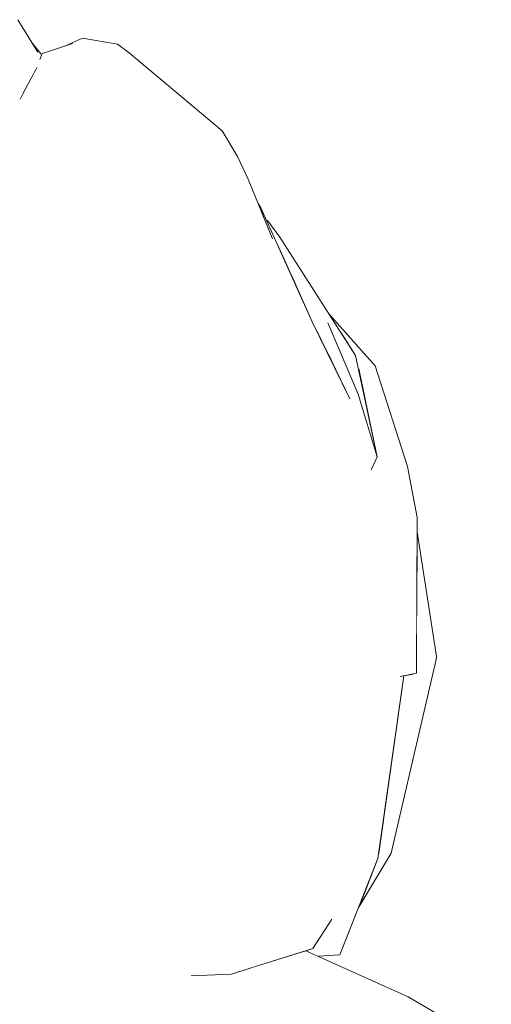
# Model space of a CAD drawing. Header units: millimetres. Extents: x 0 to 650, y -1 to 707.
# Tile 229 of 256: x 460.38 to 461.71, y 457.64 to 460.42. Entities that reach past the tile are written whole.
import ezdxf
from ezdxf.xclip import XClip

# ---------------------------------------------------------------- set-up
doc = ezdxf.new("R2010")
doc.units = ezdxf.units.MM
doc.header["$MEASUREMENT"] = 0
doc.header["$XCLIPFRAME"] = 0
doc.linetypes.add('Wipeout_Contour', pattern=[1000, 0, -1000])
doc.layers.add('Interior - Mobiliário .ARQ', color=7, linetype='Continuous')

# ---------------------------------------------------------------- blocks, each defined once
blk = doc.blocks.new('Desenho_5_5', base_point=(26.0927, 442.8059))
at = {"color": 254, "linetype": 'Wipeout_Contour', "lineweight": 0, "ltscale": 1953.206788}
blk.add_wipeout([(460.4368, 460.2043), (460.6585, 460.1142), (460.5416, 460.311)], dxfattribs=at).dxf.layer = 'Interior - Mobiliário .ARQ'
at = {"color": 254, "linetype": 'Wipeout_Contour', "lineweight": 0, "ltscale": 1954.04148}
blk.add_wipeout([(460.9498, 460.106), (461.0971, 459.7361), (460.9926, 460.0339)], dxfattribs=at).dxf.layer = 'Interior - Mobiliário .ARQ'
at = {"color": 254, "linetype": 'Wipeout_Contour', "lineweight": 0, "ltscale": 1951.49911}
blk.add_wipeout([(460.9132, 458.8849), (460.8899, 459.3498), (460.4393, 459.3364)], dxfattribs=at).dxf.layer = 'Interior - Mobiliário .ARQ'
at = {"color": 254, "linetype": 'Wipeout_Contour', "lineweight": 0, "ltscale": 1951.730687}
blk.add_wipeout([(461.2957, 459.1046), (461.1792, 458.9263), (461.3205, 458.9606)], dxfattribs=at).dxf.layer = 'Interior - Mobiliário .ARQ'
at = {"color": 254, "linetype": 'Wipeout_Contour', "lineweight": 0, "ltscale": 1952.834657}
blk.add_wipeout([(461.4997, 458.9742), (461.4993, 458.8688), (461.5543, 458.6222)], dxfattribs=at).dxf.layer = 'Interior - Mobiliário .ARQ'
at = {"color": 254, "linetype": 'Wipeout_Contour', "lineweight": 0, "ltscale": 1951.562737}
blk.add_wipeout([(461.4017, 458.1403), (461.4874, 458.5731), (461.4624, 458.568)], dxfattribs=at).dxf.layer = 'Interior - Mobiliário .ARQ'
at = {"color": 254, "linetype": 'Wipeout_Contour', "lineweight": 0, "ltscale": 2600.980224}
blk.add_wipeout([(461.3339, 457.9122), (461.4266, 458.067), (461.3912, 458.0659), (461.3892, 458.052)], dxfattribs=at).dxf.layer = 'Interior - Mobiliário .ARQ'
at = {"color": 254, "linetype": 'Wipeout_Contour', "lineweight": 0, "ltscale": 1949.047005}
blk.add_wipeout([(460.8228, 457.9865), (460.4449, 458.0118), (460.4581, 457.7729)], dxfattribs=at).dxf.layer = 'Interior - Mobiliário .ARQ'
at = {"color": 254, "linetype": 'Wipeout_Contour', "lineweight": 0, "ltscale": 3896.393022}
blk.add_wipeout([(460.7223, 457.7318), (460.666, 457.7209), (460.6899, 457.7212), (460.8045, 457.7219), (460.8622, 457.7212), (460.9747, 457.7257)], dxfattribs=at).dxf.layer = 'Interior - Mobiliário .ARQ'
at = {"color": 254, "linetype": 'Wipeout_Contour', "lineweight": 0, "ltscale": 1948.397025}
blk.add_wipeout([(461.3206, 457.5248), (461.136, 457.6405), (460.8141, 457.5094)], dxfattribs=at).dxf.layer = 'Interior - Mobiliário .ARQ'
at = {"color": 254, "linetype": 'Wipeout_Contour', "lineweight": 0, "ltscale": 1954.303437}
blk.add_wipeout([(460.6536, 460.3504), (460.6228, 460.3462), (460.8384, 460.1551)], dxfattribs=at).dxf.layer = 'Interior - Mobiliário .ARQ'
at = {"color": 254, "linetype": 'Wipeout_Contour', "lineweight": 0, "ltscale": 1953.3565}
blk.add_wipeout([(460.4368, 460.2043), (460.3864, 460.2105), (460.3776, 460.0286)], dxfattribs=at).dxf.layer = 'Interior - Mobiliário .ARQ'
at = {"color": 254, "linetype": 'Wipeout_Contour', "lineweight": 0, "ltscale": 1953.103653}
blk.add_wipeout([(461.3263, 459.4716), (461.0788, 459.8524), (461.2478, 459.5642)], dxfattribs=at).dxf.layer = 'Interior - Mobiliário .ARQ'
at = {"color": 254, "linetype": 'Wipeout_Contour', "lineweight": 0, "ltscale": 1950.864731}
blk.add_wipeout([(460.4393, 459.3364), (460.4434, 458.8463), (460.9132, 458.8849)], dxfattribs=at).dxf.layer = 'Interior - Mobiliário .ARQ'
at = {"color": 254, "linetype": 'Wipeout_Contour', "lineweight": 0, "ltscale": 1952.114203}
blk.add_wipeout([(461.4984, 458.6076), (461.5543, 458.6222), (461.4993, 458.8688)], dxfattribs=at).dxf.layer = 'Interior - Mobiliário .ARQ'
at = {"color": 254, "linetype": 'Wipeout_Contour', "lineweight": 0, "ltscale": 1950.099185}
blk.add_wipeout([(461.2587, 457.8806), (461.2818, 457.7803), (461.3892, 458.052)], dxfattribs=at).dxf.layer = 'Interior - Mobiliário .ARQ'
at = {"color": 254, "linetype": 'Wipeout_Contour', "lineweight": 0, "ltscale": 1948.040532}
blk.add_wipeout([(460.4581, 457.7729), (460.7223, 457.7318), (460.8228, 457.9865)], dxfattribs=at).dxf.layer = 'Interior - Mobiliário .ARQ'
at = {"color": 254, "linetype": 'Wipeout_Contour', "lineweight": 0, "ltscale": 1949.792619}
blk.add_wipeout([(461.136, 457.6405), (461.7095, 457.5243), (461.4743, 457.662)], dxfattribs=at).dxf.layer = 'Interior - Mobiliário .ARQ'
at = {"color": 254, "linetype": 'Wipeout_Contour', "lineweight": 0, "ltscale": 1953.551577}
blk.add_wipeout([(460.492, 460.315), (460.4368, 460.2043), (460.5416, 460.311)], dxfattribs=at).dxf.layer = 'Interior - Mobiliário .ARQ'
at = {"color": 254, "linetype": 'Wipeout_Contour', "lineweight": 0, "ltscale": 1954.01451}
blk.add_wipeout([(461.112, 459.8057), (461.0788, 459.8524), (461.3263, 459.4716)], dxfattribs=at).dxf.layer = 'Interior - Mobiliário .ARQ'
at = {"color": 254, "linetype": 'Wipeout_Contour', "lineweight": 0, "ltscale": 1952.327802}
blk.add_wipeout([(460.8899, 459.3498), (460.8018, 459.7623), (460.4081, 459.7185)], dxfattribs=at).dxf.layer = 'Interior - Mobiliário .ARQ'
at = {"color": 254, "linetype": 'Wipeout_Contour', "lineweight": 0, "ltscale": 1948.618381}
blk.add_wipeout([(460.4449, 458.0118), (460.8228, 457.9865), (460.8751, 458.4314)], dxfattribs=at).dxf.layer = 'Interior - Mobiliário .ARQ'
at = {"color": 254, "linetype": 'Wipeout_Contour', "lineweight": 0, "ltscale": 1950.431524}
blk.add_wipeout([(461.3892, 458.052), (461.3432, 458.056), (461.2587, 457.8806)], dxfattribs=at).dxf.layer = 'Interior - Mobiliário .ARQ'
at = {"color": 254, "linetype": 'Wipeout_Contour', "lineweight": 0, "ltscale": 1950.10859}
blk.add_wipeout([(461.2818, 457.7803), (461.2111, 457.7806), (461.2212, 457.7761)], dxfattribs=at).dxf.layer = 'Interior - Mobiliário .ARQ'
at = {"color": 254, "linetype": 'Wipeout_Contour', "lineweight": 0, "ltscale": 1953.503332}
blk.add_wipeout([(460.4591, 460.3305), (460.4415, 460.3244), (460.4263, 460.2852)], dxfattribs=at).dxf.layer = 'Interior - Mobiliário .ARQ'
at = {"color": 254, "linetype": 'Wipeout_Contour', "lineweight": 0, "ltscale": 1953.098019}
blk.add_wipeout([(460.3776, 460.0286), (460.6585, 460.1142), (460.4368, 460.2043)], dxfattribs=at).dxf.layer = 'Interior - Mobiliário .ARQ'
at = {"color": 254, "linetype": 'Wipeout_Contour', "lineweight": 0, "ltscale": 1951.6966}
blk.add_wipeout([(460.4081, 459.7185), (460.4393, 459.3364), (460.8899, 459.3498)], dxfattribs=at).dxf.layer = 'Interior - Mobiliário .ARQ'
at = {"color": 254, "linetype": 'Wipeout_Contour', "lineweight": 0, "ltscale": 2604.223234}
blk.add_wipeout([(461.2478, 459.5642), (461.3338, 459.3624), (461.3872, 459.1858), (461.3263, 459.4716)], dxfattribs=at).dxf.layer = 'Interior - Mobiliário .ARQ'
at = {"color": 254, "linetype": 'Wipeout_Contour', "lineweight": 0, "ltscale": 1951.65952}
blk.add_wipeout([(461.3432, 458.056), (461.452, 458.5658), (461.3623, 458.5252)], dxfattribs=at).dxf.layer = 'Interior - Mobiliário .ARQ'
at = {"color": 254, "linetype": 'Wipeout_Contour', "lineweight": 0, "ltscale": 1949.8292}
blk.add_wipeout([(460.8751, 458.4314), (460.445, 458.3799), (460.4449, 458.0118)], dxfattribs=at).dxf.layer = 'Interior - Mobiliário .ARQ'
at = {"color": 254, "linetype": 'Wipeout_Contour', "lineweight": 0, "ltscale": 1953.543962}
blk.add_wipeout([(460.5266, 460.3524), (460.4591, 460.3305), (460.4263, 460.2852)], dxfattribs=at).dxf.layer = 'Interior - Mobiliário .ARQ'
at = {"color": 254, "linetype": 'Wipeout_Contour', "lineweight": 0, "ltscale": 1954.238573}
blk.add_wipeout([(460.6865, 460.3266), (460.6536, 460.3504), (460.8384, 460.1551)], dxfattribs=at).dxf.layer = 'Interior - Mobiliário .ARQ'
at = {"color": 254, "linetype": 'Wipeout_Contour', "lineweight": 0, "ltscale": 1953.277654}
blk.add_wipeout([(460.3776, 460.0286), (460.3864, 460.2105), (460.3789, 460.1957)], dxfattribs=at).dxf.layer = 'Interior - Mobiliário .ARQ'
at = {"color": 254, "linetype": 'Wipeout_Contour', "lineweight": 0, "ltscale": 1949.872947}
blk.add_wipeout([(460.4434, 458.8463), (460.445, 458.3799), (460.8751, 458.4314)], dxfattribs=at).dxf.layer = 'Interior - Mobiliário .ARQ'
at = {"color": 254, "linetype": 'Wipeout_Contour', "lineweight": 0, "ltscale": 1950.165097}
blk.add_wipeout([(461.3623, 458.5252), (461.2906, 458.0241), (461.3432, 458.056)], dxfattribs=at).dxf.layer = 'Interior - Mobiliário .ARQ'
at = {"color": 254, "linetype": 'Wipeout_Contour', "lineweight": 0, "ltscale": 1953.161242}
blk.add_wipeout([(460.4263, 460.2852), (460.492, 460.315), (460.5266, 460.3524)], dxfattribs=at).dxf.layer = 'Interior - Mobiliário .ARQ'
at = {"color": 254, "linetype": 'Wipeout_Contour', "lineweight": 0, "ltscale": 1953.530306}
blk.add_wipeout([(460.9498, 460.106), (460.6865, 460.3266), (460.8384, 460.1551)], dxfattribs=at).dxf.layer = 'Interior - Mobiliário .ARQ'
at = {"color": 254, "linetype": 'Wipeout_Contour', "lineweight": 0, "ltscale": 1952.765758}
blk.add_wipeout([(460.3789, 460.1957), (460.3713, 460.2158), (460.3776, 460.0286)], dxfattribs=at).dxf.layer = 'Interior - Mobiliário .ARQ'
at = {"color": 254, "linetype": 'Wipeout_Contour', "lineweight": 0, "ltscale": 1951.596903}
blk.add_wipeout([(461.3205, 458.9606), (461.3623, 458.5252), (461.452, 458.5658)], dxfattribs=at).dxf.layer = 'Interior - Mobiliário .ARQ'
at = {"color": 254, "linetype": 'Wipeout_Contour', "lineweight": 0, "ltscale": 1950.480166}
blk.add_wipeout([(460.8751, 458.4314), (460.9132, 458.8849), (460.4434, 458.8463)], dxfattribs=at).dxf.layer = 'Interior - Mobiliário .ARQ'
at = {"color": 254, "linetype": 'Wipeout_Contour', "lineweight": 0, "ltscale": 1950.196271}
blk.add_wipeout([(461.3432, 458.056), (461.2906, 458.0241), (461.2058, 457.7982)], dxfattribs=at).dxf.layer = 'Interior - Mobiliário .ARQ'
at = {"color": 254, "linetype": 'Wipeout_Contour', "lineweight": 0, "ltscale": 1953.517038}
blk.add_wipeout([(460.5266, 460.3524), (460.6536, 460.3504), (460.5553, 460.3682)], dxfattribs=at).dxf.layer = 'Interior - Mobiliário .ARQ'
at = {"color": 254, "linetype": 'Wipeout_Contour', "lineweight": 0, "ltscale": 1953.546518}
blk.add_wipeout([(460.492, 460.315), (460.4263, 460.2852), (460.4368, 460.2043)], dxfattribs=at).dxf.layer = 'Interior - Mobiliário .ARQ'
at = {"color": 254, "linetype": 'Wipeout_Contour', "lineweight": 0, "ltscale": 1952.38442}
blk.add_wipeout([(461.452, 458.5658), (461.3888, 458.9984), (461.3205, 458.9606)], dxfattribs=at).dxf.layer = 'Interior - Mobiliário .ARQ'
at = {"color": 254, "linetype": 'Wipeout_Contour', "lineweight": 0, "ltscale": 1949.845161}
blk.add_wipeout([(461.2058, 457.7982), (461.2587, 457.8806), (461.3432, 458.056)], dxfattribs=at).dxf.layer = 'Interior - Mobiliário .ARQ'
at = {"color": 254, "linetype": 'Wipeout_Contour', "lineweight": 0, "ltscale": 1953.580304}
blk.add_wipeout([(460.5266, 460.3524), (460.6228, 460.3462), (460.6536, 460.3504)], dxfattribs=at).dxf.layer = 'Interior - Mobiliário .ARQ'
at = {"color": 254, "linetype": 'Wipeout_Contour', "lineweight": 0, "ltscale": 1952.488229}
blk.add_wipeout([(460.4263, 460.2852), (460.3864, 460.2105), (460.4368, 460.2043)], dxfattribs=at).dxf.layer = 'Interior - Mobiliário .ARQ'
at = {"color": 254, "linetype": 'Wipeout_Contour', "lineweight": 0, "ltscale": 1950.562265}
blk.add_wipeout([(461.3432, 458.056), (461.3892, 458.052), (461.4624, 458.568)], dxfattribs=at).dxf.layer = 'Interior - Mobiliário .ARQ'
at = {"color": 254, "linetype": 'Wipeout_Contour', "lineweight": 0, "ltscale": 3248.647064}
blk.add_wipeout([(461.186, 457.7919), (461.2111, 457.7806), (461.2818, 457.7803), (461.2587, 457.8806), (461.2058, 457.7982)], dxfattribs=at).dxf.layer = 'Interior - Mobiliário .ARQ'
at = {"color": 254, "linetype": 'Wipeout_Contour', "lineweight": 0, "ltscale": 1953.450216}
blk.add_wipeout([(460.3671, 460.4187), (460.3523, 460.3702), (460.4138, 460.2895)], dxfattribs=at).dxf.layer = 'Interior - Mobiliário .ARQ'
at = {"color": 254, "linetype": 'Wipeout_Contour', "lineweight": 0, "ltscale": 1953.988525}
blk.add_wipeout([(460.8384, 460.1551), (460.6228, 460.3462), (460.5416, 460.311)], dxfattribs=at).dxf.layer = 'Interior - Mobiliário .ARQ'
at = {"color": 254, "linetype": 'Wipeout_Contour', "lineweight": 0, "ltscale": 1951.291169}
blk.add_wipeout([(461.3432, 458.056), (461.4622, 458.5679), (461.452, 458.5658)], dxfattribs=at).dxf.layer = 'Interior - Mobiliário .ARQ'
at = {"layer": 'Interior - Mobiliário .ARQ', "color": 7, "linetype": 'Continuous', "lineweight": 0}
blk.add_line((460.6865, 460.3266), (460.6536, 460.3504), dxfattribs=at)
at = {"color": 254, "linetype": 'Wipeout_Contour', "lineweight": 0, "ltscale": 1952.882895}
blk.add_wipeout([(460.4138, 460.2895), (460.4288, 460.3286), (460.3671, 460.4187)], dxfattribs=at).dxf.layer = 'Interior - Mobiliário .ARQ'
at = {"color": 254, "linetype": 'Wipeout_Contour', "lineweight": 0, "ltscale": 1953.335295}
blk.add_wipeout([(460.8384, 460.1551), (460.5416, 460.311), (460.6585, 460.1142)], dxfattribs=at).dxf.layer = 'Interior - Mobiliário .ARQ'
at = {"color": 254, "linetype": 'Wipeout_Contour', "lineweight": 0, "ltscale": 1952.985583}
blk.add_wipeout([(460.5266, 460.3524), (460.492, 460.315), (460.5416, 460.311)], dxfattribs=at).dxf.layer = 'Interior - Mobiliário .ARQ'
at = {"color": 254, "linetype": 'Wipeout_Contour', "lineweight": 0, "ltscale": 1953.14898}
blk.add_wipeout([(460.4138, 460.2895), (460.4184, 460.2704), (460.4288, 460.3286)], dxfattribs=at).dxf.layer = 'Interior - Mobiliário .ARQ'
at = {"color": 254, "linetype": 'Wipeout_Contour', "lineweight": 0, "ltscale": 1952.793681}
blk.add_wipeout([(460.6585, 460.1142), (460.8018, 459.7623), (460.9936, 459.7622)], dxfattribs=at).dxf.layer = 'Interior - Mobiliário .ARQ'
at = {"color": 254, "linetype": 'Wipeout_Contour', "lineweight": 0, "ltscale": 1954.017052}
blk.add_wipeout([(460.5416, 460.311), (460.6228, 460.3462), (460.5266, 460.3524)], dxfattribs=at).dxf.layer = 'Interior - Mobiliário .ARQ'
at = {"color": 254, "linetype": 'Wipeout_Contour', "lineweight": 0, "ltscale": 1953.15691}
blk.add_wipeout([(460.4288, 460.3286), (460.4201, 460.2736), (460.4341, 460.3072)], dxfattribs=at).dxf.layer = 'Interior - Mobiliário .ARQ'
at = {"color": 254, "linetype": 'Wipeout_Contour', "lineweight": 0, "ltscale": 1953.652502}
blk.add_wipeout([(460.6585, 460.1142), (460.9936, 459.7622), (460.8384, 460.1551)], dxfattribs=at).dxf.layer = 'Interior - Mobiliário .ARQ'
at = {"layer": 'Interior - Mobiliário .ARQ', "color": 7, "linetype": 'Continuous', "lineweight": 0}
for p, q in [((460.5266, 460.3524), (460.4591, 460.3305)), ((460.5553, 460.3682), (460.5052, 460.3454)), ((460.5553, 460.3682), (460.6536, 460.3504)), ((460.4341, 460.3072), (460.4415, 460.3244)), ((460.4415, 460.3244), (460.4386, 460.3177)), ((460.4415, 460.3244), (460.4591, 460.3305))]:
    blk.add_line(p, q, dxfattribs=at)
at = {"color": 254, "linetype": 'Wipeout_Contour', "lineweight": 0, "ltscale": 2603.721169}
blk.add_wipeout([(460.3713, 460.2158), (460.4136, 460.2615), (460.4184, 460.2704), (460.4138, 460.2895)], dxfattribs=at).dxf.layer = 'Interior - Mobiliário .ARQ'
at = {"color": 254, "linetype": 'Wipeout_Contour', "lineweight": 0, "ltscale": 1953.161072}
blk.add_wipeout([(460.9936, 459.7622), (460.8018, 459.7623), (461.1168, 459.3573)], dxfattribs=at).dxf.layer = 'Interior - Mobiliário .ARQ'
at = {"color": 254, "linetype": 'Wipeout_Contour', "lineweight": 0, "ltscale": 2603.871426}
blk.add_wipeout([(460.3713, 460.2158), (460.3789, 460.1957), (460.3864, 460.2105), (460.4136, 460.2615)], dxfattribs=at).dxf.layer = 'Interior - Mobiliário .ARQ'
at = {"color": 254, "linetype": 'Wipeout_Contour', "lineweight": 0, "ltscale": 1952.336533}
blk.add_wipeout([(460.8018, 459.7623), (460.8899, 459.3498), (461.1168, 459.3573)], dxfattribs=at).dxf.layer = 'Interior - Mobiliário .ARQ'
at = {"color": 254, "linetype": 'Wipeout_Contour', "lineweight": 0, "ltscale": 1953.157505}
blk.add_wipeout([(460.4138, 460.2895), (460.3523, 460.3702), (460.3713, 460.2158)], dxfattribs=at).dxf.layer = 'Interior - Mobiliário .ARQ'
at = {"color": 254, "linetype": 'Wipeout_Contour', "lineweight": 0, "ltscale": 1953.062283}
blk.add_wipeout([(460.8384, 460.1551), (460.9936, 459.7622), (461.0971, 459.7361)], dxfattribs=at).dxf.layer = 'Interior - Mobiliário .ARQ'
at = {"color": 254, "linetype": 'Wipeout_Contour', "lineweight": 0, "ltscale": 1952.279165}
blk.add_wipeout([(460.4081, 459.7185), (460.8018, 459.7623), (460.6585, 460.1142)], dxfattribs=at).dxf.layer = 'Interior - Mobiliário .ARQ'
at = {"color": 254, "linetype": 'Wipeout_Contour', "lineweight": 0, "ltscale": 1951.727682}
blk.add_wipeout([(460.8899, 459.3498), (460.9132, 458.8849), (461.1792, 458.9263)], dxfattribs=at).dxf.layer = 'Interior - Mobiliário .ARQ'
at = {"layer": 'Interior - Mobiliário .ARQ', "color": 7, "linetype": 'Continuous', "lineweight": 0}
for p, q in [((460.3725, 460.4199), (460.4288, 460.3286)), ((460.4148, 460.3513), (460.4371, 460.3237)), ((460.4263, 460.2852), (460.3864, 460.2105)), ((460.3789, 460.1957), (460.3864, 460.2105))]:
    blk.add_line(p, q, dxfattribs=at)
at = {"color": 254, "linetype": 'Wipeout_Contour', "lineweight": 0, "ltscale": 1953.973441}
blk.add_wipeout([(461.0971, 459.7361), (460.9498, 460.106), (460.8384, 460.1551)], dxfattribs=at).dxf.layer = 'Interior - Mobiliário .ARQ'
at = {"color": 254, "linetype": 'Wipeout_Contour', "lineweight": 0, "ltscale": 1953.015942}
blk.add_wipeout([(460.6585, 460.1142), (460.3776, 460.0286), (460.4081, 459.7185)], dxfattribs=at).dxf.layer = 'Interior - Mobiliário .ARQ'
at = {"color": 254, "linetype": 'Wipeout_Contour', "lineweight": 0, "ltscale": 1952.337181}
blk.add_wipeout([(461.1792, 458.9263), (461.1168, 459.3573), (460.8899, 459.3498)], dxfattribs=at).dxf.layer = 'Interior - Mobiliário .ARQ'
at = {"layer": 'Interior - Mobiliário .ARQ', "color": 7, "linetype": 'Continuous', "lineweight": 0}
blk.add_line((460.9498, 460.106), (460.6865, 460.3266), dxfattribs=at)
at = {"color": 254, "linetype": 'Wipeout_Contour', "lineweight": 0, "ltscale": 1953.967568}
blk.add_wipeout([(461.0233, 459.9697), (460.9926, 460.0339), (461.0913, 459.8009)], dxfattribs=at).dxf.layer = 'Interior - Mobiliário .ARQ'
at = {"color": 254, "linetype": 'Wipeout_Contour', "lineweight": 0, "ltscale": 1952.889341}
blk.add_wipeout([(461.2528, 459.3538), (461.0971, 459.7361), (461.1168, 459.3573)], dxfattribs=at).dxf.layer = 'Interior - Mobiliário .ARQ'
at = {"color": 254, "linetype": 'Wipeout_Contour', "lineweight": 0, "ltscale": 1951.283347}
blk.add_wipeout([(461.1567, 458.4705), (461.1792, 458.9263), (460.9132, 458.8849)], dxfattribs=at).dxf.layer = 'Interior - Mobiliário .ARQ'
at = {"color": 254, "linetype": 'Wipeout_Contour', "lineweight": 0, "ltscale": 1954.065943}
blk.add_wipeout([(461.0509, 459.9012), (461.0913, 459.8009), (461.059, 459.8884)], dxfattribs=at).dxf.layer = 'Interior - Mobiliário .ARQ'
at = {"color": 254, "linetype": 'Wipeout_Contour', "lineweight": 0, "ltscale": 1953.142589}
blk.add_wipeout([(460.9936, 459.7622), (461.1168, 459.3573), (461.0971, 459.7361)], dxfattribs=at).dxf.layer = 'Interior - Mobiliário .ARQ'
at = {"color": 254, "linetype": 'Wipeout_Contour', "lineweight": 0, "ltscale": 1952.645497}
blk.add_wipeout([(461.2528, 459.3538), (461.3104, 459.3496), (461.1518, 459.6564)], dxfattribs=at).dxf.layer = 'Interior - Mobiliário .ARQ'
at = {"color": 254, "linetype": 'Wipeout_Contour', "lineweight": 0, "ltscale": 1950.691171}
blk.add_wipeout([(460.9132, 458.8849), (460.8751, 458.4314), (461.1567, 458.4705)], dxfattribs=at).dxf.layer = 'Interior - Mobiliário .ARQ'
at = {"color": 254, "linetype": 'Wipeout_Contour', "lineweight": 0, "ltscale": 1953.518119}
blk.add_wipeout([(461.1518, 459.6564), (461.0971, 459.7361), (461.2528, 459.3538)], dxfattribs=at).dxf.layer = 'Interior - Mobiliário .ARQ'
at = {"color": 254, "linetype": 'Wipeout_Contour', "lineweight": 0, "ltscale": 1950.566392}
blk.add_wipeout([(461.1567, 458.4705), (460.8751, 458.4314), (460.8228, 457.9865)], dxfattribs=at).dxf.layer = 'Interior - Mobiliário .ARQ'
at = {"color": 254, "linetype": 'Wipeout_Contour', "lineweight": 0, "ltscale": 1953.470853}
blk.add_wipeout([(461.2038, 459.5671), (461.1518, 459.6564), (461.3104, 459.3496)], dxfattribs=at).dxf.layer = 'Interior - Mobiliário .ARQ'
at = {"color": 254, "linetype": 'Wipeout_Contour', "lineweight": 0, "ltscale": 1949.292228}
blk.add_wipeout([(460.8228, 457.9865), (461.0999, 457.9891), (461.1567, 458.4705)], dxfattribs=at).dxf.layer = 'Interior - Mobiliário .ARQ'
at = {"color": 254, "linetype": 'Wipeout_Contour', "lineweight": 0, "ltscale": 2603.721047}
blk.add_wipeout([(461.1432, 459.7015), (461.2038, 459.5671), (461.2165, 459.5413), (461.2478, 459.5642)], dxfattribs=at).dxf.layer = 'Interior - Mobiliário .ARQ'
at = {"color": 254, "linetype": 'Wipeout_Contour', "lineweight": 0, "ltscale": 1952.434721}
blk.add_wipeout([(461.3104, 459.3496), (461.3706, 459.1489), (461.3872, 459.1858)], dxfattribs=at).dxf.layer = 'Interior - Mobiliário .ARQ'
at = {"color": 254, "linetype": 'Wipeout_Contour', "lineweight": 0, "ltscale": 1948.508197}
blk.add_wipeout([(460.8228, 457.9865), (460.7223, 457.7318), (460.9747, 457.7257)], dxfattribs=at).dxf.layer = 'Interior - Mobiliário .ARQ'
at = {"color": 254, "linetype": 'Wipeout_Contour', "lineweight": 0, "ltscale": 1953.514534}
blk.add_wipeout([(461.0788, 459.8524), (461.1432, 459.7015), (461.2478, 459.5642)], dxfattribs=at).dxf.layer = 'Interior - Mobiliário .ARQ'
at = {"color": 254, "linetype": 'Wipeout_Contour', "lineweight": 0, "ltscale": 1953.422946}
blk.add_wipeout([(461.3872, 459.1858), (461.3338, 459.3624), (461.3104, 459.3496)], dxfattribs=at).dxf.layer = 'Interior - Mobiliário .ARQ'
at = {"color": 254, "linetype": 'Wipeout_Contour', "lineweight": 0, "ltscale": 1949.531851}
blk.add_wipeout([(460.9747, 457.7257), (461.0999, 457.9891), (460.8228, 457.9865)], dxfattribs=at).dxf.layer = 'Interior - Mobiliário .ARQ'
at = {"color": 254, "linetype": 'Wipeout_Contour', "lineweight": 0, "ltscale": 2597.210839}
blk.add_wipeout([(460.4581, 457.7729), (460.4165, 457.7286), (460.5101, 457.7205), (460.7223, 457.7318)], dxfattribs=at).dxf.layer = 'Interior - Mobiliário .ARQ'
at = {"color": 254, "linetype": 'Wipeout_Contour', "lineweight": 0, "ltscale": 1953.188365}
blk.add_wipeout([(461.1518, 459.6564), (460.9926, 460.0339), (461.0971, 459.7361)], dxfattribs=at).dxf.layer = 'Interior - Mobiliário .ARQ'
at = {"color": 254, "linetype": 'Wipeout_Contour', "lineweight": 0, "ltscale": 1952.686319}
blk.add_wipeout([(461.3338, 459.3624), (461.2597, 459.453), (461.3104, 459.3496)], dxfattribs=at).dxf.layer = 'Interior - Mobiliário .ARQ'
at = {"color": 254, "linetype": 'Wipeout_Contour', "lineweight": 0, "ltscale": 2603.714022}
blk.add_wipeout([(461.473, 459.1582), (461.3508, 459.3566), (461.3872, 459.1858), (461.3706, 459.1489)], dxfattribs=at).dxf.layer = 'Interior - Mobiliário .ARQ'
at = {"color": 254, "linetype": 'Wipeout_Contour', "lineweight": 0, "ltscale": 1951.119144}
blk.add_wipeout([(461.1567, 458.4705), (461.0999, 457.9891), (461.3623, 458.5252)], dxfattribs=at).dxf.layer = 'Interior - Mobiliário .ARQ'
at = {"color": 254, "linetype": 'Wipeout_Contour', "lineweight": 0, "ltscale": 2596.185577}
blk.add_wipeout([(460.4581, 457.7729), (460.0477, 457.7899), (460.3086, 457.7348), (460.4165, 457.7286)], dxfattribs=at).dxf.layer = 'Interior - Mobiliário .ARQ'
at = {"color": 254, "linetype": 'Wipeout_Contour', "lineweight": 0, "ltscale": 1947.650688}
blk.add_wipeout([(460.7223, 457.7318), (460.5101, 457.7205), (460.666, 457.7209)], dxfattribs=at).dxf.layer = 'Interior - Mobiliário .ARQ'
at = {"layer": 'Interior - Mobiliário .ARQ', "color": 7, "linetype": 'Continuous', "lineweight": 0}
for p, q in [((460.9926, 460.0339), (460.9498, 460.106)), ((461.0233, 459.9697), (460.9926, 460.0339))]:
    blk.add_line(p, q, dxfattribs=at)
at = {"color": 254, "linetype": 'Wipeout_Contour', "lineweight": 0, "ltscale": 1953.254459}
blk.add_wipeout([(461.0913, 459.8009), (461.1518, 459.6564), (461.2038, 459.5671)], dxfattribs=at).dxf.layer = 'Interior - Mobiliário .ARQ'
at = {"color": 254, "linetype": 'Wipeout_Contour', "lineweight": 0, "ltscale": 2604.03496}
blk.add_wipeout([(461.2806, 459.5428), (461.3263, 459.4716), (461.3341, 459.4347), (461.3819, 459.4428)], dxfattribs=at).dxf.layer = 'Interior - Mobiliário .ARQ'
at = {"color": 254, "linetype": 'Wipeout_Contour', "lineweight": 0, "ltscale": 1949.950564}
blk.add_wipeout([(461.3623, 458.5252), (461.0999, 457.9891), (461.2906, 458.0241)], dxfattribs=at).dxf.layer = 'Interior - Mobiliário .ARQ'
at = {"color": 254, "linetype": 'Wipeout_Contour', "lineweight": 0, "ltscale": 1947.73495}
blk.add_wipeout([(460.4581, 457.7729), (460.4449, 458.0118), (460.0169, 457.9654)], dxfattribs=at).dxf.layer = 'Interior - Mobiliário .ARQ'
at = {"color": 254, "linetype": 'Wipeout_Contour', "lineweight": 0, "ltscale": 1953.819612}
blk.add_wipeout([(461.059, 459.8884), (461.0913, 459.8009), (461.2038, 459.5671)], dxfattribs=at).dxf.layer = 'Interior - Mobiliário .ARQ'
at = {"color": 254, "linetype": 'Wipeout_Contour', "lineweight": 0, "ltscale": 1953.70357}
blk.add_wipeout([(461.2513, 459.5886), (461.2806, 459.5428), (461.3819, 459.4428)], dxfattribs=at).dxf.layer = 'Interior - Mobiliário .ARQ'
at = {"color": 254, "linetype": 'Wipeout_Contour', "lineweight": 0, "ltscale": 1950.994548}
blk.add_wipeout([(461.3205, 458.9606), (461.1567, 458.4705), (461.3623, 458.5252)], dxfattribs=at).dxf.layer = 'Interior - Mobiliário .ARQ'
at = {"color": 254, "linetype": 'Wipeout_Contour', "lineweight": 0, "ltscale": 1949.172004}
blk.add_wipeout([(461.0999, 457.9891), (460.9747, 457.7257), (461.2058, 457.7982)], dxfattribs=at).dxf.layer = 'Interior - Mobiliário .ARQ'
at = {"color": 254, "linetype": 'Wipeout_Contour', "lineweight": 0, "ltscale": 1947.428855}
blk.add_wipeout([(460.0169, 457.9654), (460.0477, 457.7899), (460.4581, 457.7729)], dxfattribs=at).dxf.layer = 'Interior - Mobiliário .ARQ'
at = {"layer": 'Interior - Mobiliário .ARQ', "color": 7, "linetype": 'Continuous', "lineweight": 0}
for p, q in [((461.0233, 459.9697), (461.0913, 459.8009)), ((461.0509, 459.9012), (461.059, 459.8884)), ((461.0746, 459.8538), (461.0788, 459.8524)), ((461.0788, 459.8524), (461.112, 459.8057))]:
    blk.add_line(p, q, dxfattribs=at)
at = {"color": 254, "linetype": 'Wipeout_Contour', "lineweight": 0, "ltscale": 2605.084161}
blk.add_wipeout([(461.3341, 459.4347), (461.3508, 459.3566), (461.473, 459.1582), (461.3819, 459.4428)], dxfattribs=at).dxf.layer = 'Interior - Mobiliário .ARQ'
at = {"color": 254, "linetype": 'Wipeout_Contour', "lineweight": 0, "ltscale": 1952.191976}
blk.add_wipeout([(461.1792, 458.9263), (461.1567, 458.4705), (461.3205, 458.9606)], dxfattribs=at).dxf.layer = 'Interior - Mobiliário .ARQ'
at = {"color": 254, "linetype": 'Wipeout_Contour', "lineweight": 0, "ltscale": 1947.643734}
blk.add_wipeout([(460.0169, 457.9654), (460.4449, 458.0118), (460.445, 458.3799)], dxfattribs=at).dxf.layer = 'Interior - Mobiliário .ARQ'
at = {"color": 254, "linetype": 'Wipeout_Contour', "lineweight": 0, "ltscale": 1949.998052}
blk.add_wipeout([(461.0999, 457.9891), (461.2058, 457.7982), (461.2906, 458.0241)], dxfattribs=at).dxf.layer = 'Interior - Mobiliário .ARQ'
at = {"color": 254, "linetype": 'Wipeout_Contour', "lineweight": 0, "ltscale": 1952.602544}
blk.add_wipeout([(461.3706, 459.1489), (461.3888, 458.9984), (461.4998, 459.0143)], dxfattribs=at).dxf.layer = 'Interior - Mobiliário .ARQ'
at = {"color": 254, "linetype": 'Wipeout_Contour', "lineweight": 0, "ltscale": 1948.878796}
blk.add_wipeout([(460.445, 458.3799), (459.998, 458.3744), (460.0169, 457.9654)], dxfattribs=at).dxf.layer = 'Interior - Mobiliário .ARQ'
at = {"color": 254, "linetype": 'Wipeout_Contour', "lineweight": 0, "ltscale": 1949.601259}
blk.add_wipeout([(461.186, 457.7919), (461.0247, 457.7414), (461.4743, 457.662)], dxfattribs=at).dxf.layer = 'Interior - Mobiliário .ARQ'
at = {"layer": 'Interior - Mobiliário .ARQ', "color": 7, "linetype": 'Continuous', "lineweight": 0}
for p, q in [((461.2818, 457.7803), (461.3892, 458.052)), ((461.2058, 457.7982), (461.2587, 457.8806)), ((461.2212, 457.7761), (461.2818, 457.7803))]:
    blk.add_line(p, q, dxfattribs=at)
at = {"color": 254, "linetype": 'Wipeout_Contour', "lineweight": 0, "ltscale": 1952.898007}
blk.add_wipeout([(461.4998, 459.0143), (461.473, 459.1582), (461.3706, 459.1489)], dxfattribs=at).dxf.layer = 'Interior - Mobiliário .ARQ'
at = {"color": 254, "linetype": 'Wipeout_Contour', "lineweight": 0, "ltscale": 1951.556471}
blk.add_wipeout([(461.3888, 458.9984), (461.452, 458.5658), (461.495, 458.5759)], dxfattribs=at).dxf.layer = 'Interior - Mobiliário .ARQ'
at = {"color": 254, "linetype": 'Wipeout_Contour', "lineweight": 0, "ltscale": 1948.438154}
blk.add_wipeout([(459.998, 458.3744), (460.445, 458.3799), (460.4434, 458.8463)], dxfattribs=at).dxf.layer = 'Interior - Mobiliário .ARQ'
at = {"color": 254, "linetype": 'Wipeout_Contour', "lineweight": 0, "ltscale": 2599.354185}
blk.add_wipeout([(460.9747, 457.7257), (461.136, 457.6405), (461.4743, 457.662), (461.0247, 457.7414)], dxfattribs=at).dxf.layer = 'Interior - Mobiliário .ARQ'
at = {"layer": 'Interior - Mobiliário .ARQ', "color": 7, "linetype": 'Continuous', "lineweight": 0}
for p, q in [((461.4743, 457.662), (461.186, 457.7919)), ((461.7095, 457.5243), (461.4743, 457.662))]:
    blk.add_line(p, q, dxfattribs=at)
at = {"color": 254, "linetype": 'Wipeout_Contour', "lineweight": 0, "ltscale": 1952.568126}
blk.add_wipeout([(461.2528, 459.3538), (461.2957, 459.1046), (461.3706, 459.1489)], dxfattribs=at).dxf.layer = 'Interior - Mobiliário .ARQ'
at = {"color": 254, "linetype": 'Wipeout_Contour', "lineweight": 0, "ltscale": 1952.313395}
blk.add_wipeout([(461.495, 458.5759), (461.4998, 459.0143), (461.3888, 458.9984)], dxfattribs=at).dxf.layer = 'Interior - Mobiliário .ARQ'
at = {"color": 254, "linetype": 'Wipeout_Contour', "lineweight": 0, "ltscale": 1949.845498}
blk.add_wipeout([(460.4434, 458.8463), (459.9955, 458.8449), (459.998, 458.3744)], dxfattribs=at).dxf.layer = 'Interior - Mobiliário .ARQ'
at = {"color": 254, "linetype": 'Wipeout_Contour', "lineweight": 0, "ltscale": 2599.215839}
blk.add_wipeout([(460.8622, 457.7212), (460.8045, 457.7219), (461.136, 457.6405), (460.9665, 457.7254)], dxfattribs=at).dxf.layer = 'Interior - Mobiliário .ARQ'
at = {"layer": 'Interior - Mobiliário .ARQ', "color": 7, "linetype": 'Continuous', "lineweight": 0}
blk.add_line((461.4998, 459.0143), (461.473, 459.1582), dxfattribs=at)
at = {"color": 254, "linetype": 'Wipeout_Contour', "lineweight": 0, "ltscale": 1953.228388}
blk.add_wipeout([(461.3706, 459.1489), (461.3104, 459.3496), (461.2528, 459.3538)], dxfattribs=at).dxf.layer = 'Interior - Mobiliário .ARQ'
at = {"color": 254, "linetype": 'Wipeout_Contour', "lineweight": 0, "ltscale": 1949.437601}
blk.add_wipeout([(459.9955, 458.8449), (460.4434, 458.8463), (460.4393, 459.3364)], dxfattribs=at).dxf.layer = 'Interior - Mobiliário .ARQ'
at = {"color": 254, "linetype": 'Wipeout_Contour', "lineweight": 0, "ltscale": 1951.501016}
blk.add_wipeout([(461.5543, 458.6222), (461.4266, 458.067), (461.5541, 458.6143)], dxfattribs=at).dxf.layer = 'Interior - Mobiliário .ARQ'
at = {"color": 254, "linetype": 'Wipeout_Contour', "lineweight": 0, "ltscale": 2598.715224}
blk.add_wipeout([(460.6899, 457.7212), (460.8141, 457.5094), (461.136, 457.6405), (460.8045, 457.7219)], dxfattribs=at).dxf.layer = 'Interior - Mobiliário .ARQ'
at = {"layer": 'Interior - Mobiliário .ARQ', "color": 7, "linetype": 'Continuous', "lineweight": 0}
for p, q in [((460.9747, 457.7257), (461.2058, 457.7982)), ((460.8622, 457.7212), (460.9747, 457.7257))]:
    blk.add_line(p, q, dxfattribs=at)
at = {"color": 254, "linetype": 'Wipeout_Contour', "lineweight": 0, "ltscale": 1952.834508}
blk.add_wipeout([(461.1168, 459.3573), (461.1792, 458.9263), (461.2528, 459.3538)], dxfattribs=at).dxf.layer = 'Interior - Mobiliário .ARQ'
at = {"color": 254, "linetype": 'Wipeout_Contour', "lineweight": 0, "ltscale": 1950.822758}
blk.add_wipeout([(460.4393, 459.3364), (460.0187, 459.3229), (459.9955, 458.8449)], dxfattribs=at).dxf.layer = 'Interior - Mobiliário .ARQ'
at = {"color": 254, "linetype": 'Wipeout_Contour', "lineweight": 0, "ltscale": 3253.48149}
blk.add_wipeout([(461.4899, 458.5736), (461.4266, 458.067), (461.5543, 458.6222), (461.4984, 458.6076), (461.4983, 458.5754)], dxfattribs=at).dxf.layer = 'Interior - Mobiliário .ARQ'
at = {"color": 254, "linetype": 'Wipeout_Contour', "lineweight": 0, "ltscale": 1947.292722}
blk.add_wipeout([(460.1155, 457.7345), (460.1158, 457.4849), (460.8141, 457.5094)], dxfattribs=at).dxf.layer = 'Interior - Mobiliário .ARQ'
at = {"layer": 'Interior - Mobiliário .ARQ', "color": 7, "linetype": 'Continuous', "lineweight": 0}
for p, q in [((461.4997, 458.9742), (461.5543, 458.6222)), ((461.5543, 458.6222), (461.5541, 458.6143))]:
    blk.add_line(p, q, dxfattribs=at)
at = {"color": 254, "linetype": 'Wipeout_Contour', "lineweight": 0, "ltscale": 1950.450843}
blk.add_wipeout([(460.0187, 459.3229), (460.4393, 459.3364), (460.4081, 459.7185)], dxfattribs=at).dxf.layer = 'Interior - Mobiliário .ARQ'
at = {"color": 254, "linetype": 'Wipeout_Contour', "lineweight": 0, "ltscale": 1952.25479}
blk.add_wipeout([(461.2528, 459.3538), (461.1792, 458.9263), (461.2957, 459.1046)], dxfattribs=at).dxf.layer = 'Interior - Mobiliário .ARQ'
at = {"color": 254, "linetype": 'Wipeout_Contour', "lineweight": 0, "ltscale": 2600.927952}
blk.add_wipeout([(461.4017, 458.1403), (461.3912, 458.0659), (461.4266, 458.067), (461.4899, 458.5736)], dxfattribs=at).dxf.layer = 'Interior - Mobiliário .ARQ'
at = {"color": 254, "linetype": 'Wipeout_Contour', "lineweight": 0, "ltscale": 5195.938873}
blk.add_wipeout([(460.1155, 457.7345), (460.8141, 457.5094), (460.6899, 457.7212), (460.666, 457.7209), (460.5101, 457.7205), (460.4165, 457.7286), (460.3086, 457.7348), (460.1196, 457.7347)], dxfattribs=at).dxf.layer = 'Interior - Mobiliário .ARQ'
at = {"layer": 'Interior - Mobiliário .ARQ', "color": 7, "linetype": 'Continuous', "lineweight": 0}
for p, q in [((461.4983, 458.5754), (461.4998, 459.0143)), ((461.4266, 458.067), (461.5541, 458.6143)), ((461.4983, 458.5754), (461.452, 458.5658)), ((461.4624, 458.568), (461.3892, 458.052)), ((461.3339, 457.9122), (461.4266, 458.067))]:
    blk.add_line(p, q, dxfattribs=at)
at = {"color": 254, "linetype": 'Wipeout_Contour', "lineweight": 0, "ltscale": 1951.684075}
blk.add_wipeout([(460.4081, 459.7185), (460.0739, 459.7122), (460.0187, 459.3229)], dxfattribs=at).dxf.layer = 'Interior - Mobiliário .ARQ'
at = {"color": 254, "linetype": 'Wipeout_Contour', "lineweight": 0, "ltscale": 2604.965693}
blk.add_wipeout([(461.2165, 459.5413), (461.2448, 459.4834), (461.3338, 459.3624), (461.2478, 459.5642)], dxfattribs=at).dxf.layer = 'Interior - Mobiliário .ARQ'
at = {"color": 254, "linetype": 'Wipeout_Contour', "lineweight": 0, "ltscale": 1952.374502}
blk.add_wipeout([(461.2957, 459.1046), (461.3205, 458.9606), (461.3888, 458.9984)], dxfattribs=at).dxf.layer = 'Interior - Mobiliário .ARQ'
at = {"layer": 'Interior - Mobiliário .ARQ', "color": 7, "linetype": 'Continuous', "lineweight": 0}
blk.add_line((461.059, 459.8884), (461.2038, 459.5671), dxfattribs=at)
at = {"color": 254, "linetype": 'Wipeout_Contour', "lineweight": 0, "ltscale": 1951.212448}
blk.add_wipeout([(460.0739, 459.7122), (460.4081, 459.7185), (460.3776, 460.0286)], dxfattribs=at).dxf.layer = 'Interior - Mobiliário .ARQ'
at = {"color": 254, "linetype": 'Wipeout_Contour', "lineweight": 0, "ltscale": 1953.541944}
blk.add_wipeout([(461.3338, 459.3624), (461.2448, 459.4834), (461.2597, 459.453)], dxfattribs=at).dxf.layer = 'Interior - Mobiliário .ARQ'
at = {"color": 254, "linetype": 'Wipeout_Contour', "lineweight": 0, "ltscale": 1952.473918}
blk.add_wipeout([(461.3888, 458.9984), (461.3706, 459.1489), (461.2957, 459.1046)], dxfattribs=at).dxf.layer = 'Interior - Mobiliário .ARQ'
at = {"layer": 'Interior - Mobiliário .ARQ', "color": 7, "linetype": 'Continuous', "lineweight": 0}
for p, q in [((461.112, 459.8057), (461.3263, 459.4716)), ((461.3819, 459.4428), (461.2513, 459.5886)), ((461.3104, 459.3496), (461.2038, 459.5671)), ((461.3338, 459.3624), (461.2478, 459.5642)), ((461.3263, 459.4716), (461.3872, 459.1858)), ((461.473, 459.1582), (461.3819, 459.4428)), ((461.3338, 459.3624), (461.3872, 459.1858)), ((461.3706, 459.1489), (461.3872, 459.1858))]:
    blk.add_line(p, q, dxfattribs=at)

msp = doc.modelspace()

# ---------------------------------------------------------------- block references
at = {"color": 7, "linetype": 'Continuous', "lineweight": 0}
ref = msp.add_blockref('Desenho_5_5', (26.0927, 442.8059), dxfattribs=at)
XClip(ref).set_block_clipping_path([(360.0636904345, 428.2751855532), (639.463055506, 506.7925253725)])

doc.saveas('drawing.dxf')
